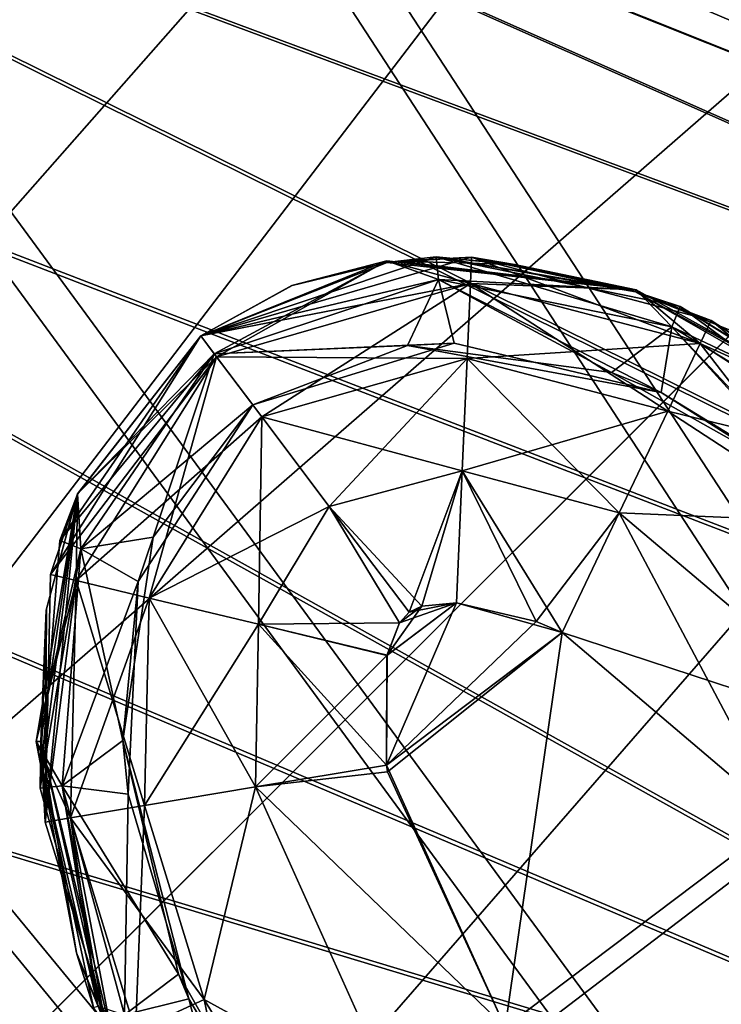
# Model space of a CAD drawing. Header units: metres. Extents: x -904 to 0, y -908 to 0.
# Tile 99 of 134: x -172 to -156, y -171 to -149. Entities that reach past the tile are written whole.
import ezdxf

# ---------------------------------------------------------------- set-up
doc = ezdxf.new("R2010")
doc.units = ezdxf.units.M

msp = doc.modelspace()

# ---------------------------------------------------------------- linework, layer by layer
at = {"layer": 'None012311'}
for points in [[(-264.332214, -57.531643, 123.974747), (-243.170029, -56.729248, 123.995758), (-63.008152, -302.295593, 117.565376)], [(-63.008152, -302.295593, 117.565376), (-243.170029, -56.729248, 123.995758), (-222.050903, -58.298695, 123.954659)], [(-297.830109, -60.486073, 123.897385), (-264.332214, -57.531643, 123.974747), (-63.008152, -302.295593, 117.565376)], [(-222.050903, -58.298695, 123.954659), (-201.240021, -62.22023, 123.851974), (-63.008152, -302.295593, 117.565376)], [(-65.261642, -300.990356, 120.600586), (-242.291733, -59.376686, 126.92746), (-262.718689, -60.035652, 126.910202)], [(-221.537735, -60.995937, 126.885056), (-242.291733, -59.376686, 126.92746), (-65.261642, -300.990356, 120.600586)], [(-262.718689, -60.035652, 126.910202), (-296.668427, -62.81105, 126.837532), (-65.261642, -300.990356, 120.600586)], [(-63.008152, -302.295593, 117.565376), (-331.364288, -63.040817, 123.830482), (-297.830109, -60.486073, 123.897385)], [(-201.261032, -64.869583, 126.783623), (-221.537735, -60.995937, 126.885056), (-65.261642, -300.990356, 120.600586)], [(-201.240021, -62.22023, 123.851974), (-180.998627, -68.444519, 123.68898), (-63.008152, -302.295593, 117.565376)], [(-65.261642, -300.990356, 120.600586), (-296.668427, -62.81105, 126.837532), (-330.762848, -65.236298, 126.774025)], [(-398.51358, -66.948952, 123.728142), (-331.364288, -63.040817, 123.830482), (-63.008152, -302.295593, 117.565376)], [(-65.261642, -300.990356, 120.600586), (-181.641327, -70.920166, 126.625183), (-201.261032, -64.869583, 126.783623)], [(-399.362701, -68.982285, 126.675926), (-65.261642, -300.990356, 120.600586), (-330.762848, -65.236298, 126.774025)], [(-465.701691, -69.252586, 123.667824), (-398.51358, -66.948952, 123.728142), (-69.298546, -367.238312, 115.864792)], [(-398.51358, -66.948952, 123.728142), (-66.409767, -334.739563, 116.715805), (-69.298546, -367.238312, 115.864792)], [(-66.409767, -334.739563, 116.715805), (-398.51358, -66.948952, 123.728142), (-63.008152, -302.295593, 117.565376)], [(-63.008152, -302.295593, 117.565376), (-180.998627, -68.444519, 123.68898), (-161.580826, -76.893288, 123.467743)], [(-71.333969, -367.13382, 118.868553), (-399.362701, -68.982285, 126.675926), (-465.757965, -71.129059, 126.619713)], [(-71.333969, -367.13382, 118.868553), (-68.556686, -334.277802, 119.72892), (-399.362701, -68.982285, 126.675926)], [(-68.556686, -334.277802, 119.72892), (-65.261642, -300.990356, 120.600586), (-399.362701, -68.982285, 126.675926)], [(-452.00235, -701.143799, 107.12117), (-465.701691, -69.252586, 123.667824), (-71.672775, -399.771973, 115.012871)], [(-465.701691, -69.252586, 123.667824), (-69.298546, -367.238312, 115.864792), (-71.672775, -399.771973, 115.012871)], [(-162.537094, -79.228813, 126.407616), (-181.641327, -70.920166, 126.625183), (-65.261642, -300.990356, 120.600586)], [(-73.59713, -399.498657, 118.021057), (-465.757965, -71.129059, 126.619713), (-452.00235, -703.006531, 110.073418)], [(-73.59713, -399.498657, 118.021057), (-71.333969, -367.13382, 118.868553), (-465.757965, -71.129059, 126.619713)], [(-161.580826, -76.893288, 123.467743), (-143.23024, -87.460297, 123.19104), (-63.008152, -302.295593, 117.565376)], [(-153.423279, -84.138039, 126.27906), (-162.537094, -79.228813, 126.407616), (-65.261642, -300.990356, 120.600586)]]:
    msp.add_3dface(points, dxfattribs=at)
at = {"layer": 'None012312'}
for points in [[(-224.989838, -198.103775, 2170), (-171.69136, -69.429825, 2077.158691), (-189.150803, -63.182556, 2077.158691)], [(-224.989838, -198.103775, 2170), (-216.400406, -202.694778, 2170), (-171.69136, -69.429825, 2077.158691)], [(-216.400406, -202.694778, 2170), (-154.928177, -77.35804, 2077.158691), (-171.69136, -69.429825, 2077.158691)], [(-225.351837, -198.977661, 2167.144043), (-172.692154, -71.845924, 2075.415527), (-156.160965, -79.664413, 2075.415527)], [(-154.928177, -77.35804, 2077.158691), (-216.400406, -202.694778, 2170), (-139.02272, -86.890968, 2077.158691)], [(-140.475632, -89.065399, 2075.415527), (-225.351837, -198.977661, 2167.144043), (-156.160965, -79.664413, 2075.415527)], [(-216.400406, -202.694778, 2170), (-208.871689, -208.873306, 2170), (-139.02272, -86.890968, 2077.158691)], [(-139.02272, -86.890968, 2077.158691), (-208.871689, -208.873306, 2170), (-124.128281, -97.937057, 2077.158691)], [(-216.925919, -203.481247, 2167.144043), (-225.351837, -198.977661, 2167.144043), (-140.475632, -89.065399, 2075.415527)], [(-125.787346, -99.958588, 2075.415527), (-216.925919, -203.481247, 2167.144043), (-140.475632, -89.065399, 2075.415527)], [(-208.871689, -208.873306, 2170), (-110.38842, -110.390038, 2077.158691), (-124.128281, -97.937057, 2077.158691)], [(-216.925919, -203.481247, 2167.144043), (-125.787346, -99.958588, 2075.415527), (-112.237633, -112.239235, 2075.415527)], [(-208.871689, -208.873306, 2170), (-202.693161, -216.402023, 2170), (-110.38842, -110.390038, 2077.158691)], [(-202.693161, -216.402023, 2170), (-97.93544, -124.129898, 2077.158691), (-110.38842, -110.390038, 2077.158691)], [(-209.540543, -209.542145, 2167.144043), (-216.925919, -203.481247, 2167.144043), (-112.237633, -112.239235, 2075.415527)], [(-209.540543, -209.542145, 2167.144043), (-112.237633, -112.239235, 2075.415527), (-99.956985, -125.788948, 2075.415527)], [(-97.93544, -124.129898, 2077.158691), (-202.693161, -216.402023, 2170), (-86.889359, -139.024338, 2077.158691)], [(-89.063797, -140.477234, 2075.415527), (-209.540543, -209.542145, 2167.144043), (-99.956985, -125.788948, 2075.415527)], [(-202.693161, -216.402023, 2170), (-198.102173, -224.99147, 2170), (-86.889359, -139.024338, 2077.158691)], [(-86.889359, -139.024338, 2077.158691), (-198.102173, -224.99147, 2170), (-77.356422, -154.929794, 2077.158691)], [(-203.479645, -216.927521, 2167.144043), (-209.540543, -209.542145, 2167.144043), (-89.063797, -140.477234, 2075.415527)], [(-79.662811, -156.162567, 2075.415527), (-203.479645, -216.927521, 2167.144043), (-89.063797, -140.477234, 2075.415527)], [(-198.102173, -224.99147, 2170), (-69.428215, -171.692978, 2077.158691), (-77.356422, -154.929794, 2077.158691)], [(-203.479645, -216.927521, 2167.144043), (-79.662811, -156.162567, 2075.415527), (-71.844322, -172.693756, 2075.415527)]]:
    msp.add_3dface(points, dxfattribs=at)
at = {"layer": 'None012315'}
for points in [[(-162.68129, -154.086838, 1936.627197), (-162.626328, -154.603897, 1933.798706), (-168.123291, -155.912109, 1936.627197)], [(-168.123291, -155.912109, 1936.627197), (-163.816315, -154.212112, 1958.627197), (-162.68129, -154.086838, 1936.627197)], [(-161.864639, -154.093933, 1336.627197), (-161.890823, -154.699844, 1333.565796), (-168.123291, -155.912109, 1336.627197)], [(-168.123291, -155.912109, 1336.627197), (-163.816315, -154.212112, 1358.627197), (-161.864639, -154.093933, 1336.627197)], [(-163.816315, -154.212112, 1958.627197), (-163.569199, -154.186798, 1958.627197), (-162.68129, -154.086838, 1936.627197)], [(-163.816315, -154.212112, 1358.627197), (-163.569199, -154.186798, 1358.627197), (-161.864639, -154.093933, 1336.627197)], [(-162.68129, -154.086838, 1936.627197), (-163.569199, -154.186798, 1958.627197), (-163.559021, -154.185898, 1958.627197)], [(-161.864639, -154.093933, 1336.627197), (-163.569199, -154.186798, 1358.627197), (-163.559021, -154.185898, 1358.627197)], [(-163.559021, -154.185898, 1958.627197), (-160.872482, -154.264542, 1958.627197), (-162.68129, -154.086838, 1936.627197)], [(-163.559021, -154.185898, 1358.627197), (-160.872482, -154.264542, 1358.627197), (-161.864639, -154.093933, 1336.627197)], [(-157.043091, -155.230957, 1936.627197), (-157.234665, -155.703217, 1933.798706), (-162.68129, -154.086838, 1936.627197)], [(-157.234665, -155.703217, 1933.798706), (-162.626328, -154.603897, 1933.798706), (-162.68129, -154.086838, 1936.627197)], [(-157.043091, -155.230957, 1936.627197), (-162.68129, -154.086838, 1936.627197), (-158.071854, -154.895218, 1958.627197)], [(-162.68129, -154.086838, 1936.627197), (-158.209091, -154.851959, 1958.627197), (-158.071854, -154.895218, 1958.627197)], [(-160.872482, -154.264542, 1958.627197), (-160.861816, -154.265945, 1958.627197), (-162.68129, -154.086838, 1936.627197)], [(-162.68129, -154.086838, 1936.627197), (-160.861816, -154.265945, 1958.627197), (-158.218933, -154.848907, 1958.627197)], [(-158.218933, -154.848907, 1958.627197), (-158.209091, -154.851959, 1958.627197), (-162.68129, -154.086838, 1936.627197)], [(-156.575333, -156.089493, 1333.565796), (-161.890823, -154.699844, 1333.565796), (-161.864639, -154.093933, 1336.627197)], [(-156.321747, -155.553619, 1336.627197), (-156.575333, -156.089493, 1333.565796), (-161.864639, -154.093933, 1336.627197)], [(-156.321747, -155.553619, 1336.627197), (-161.864639, -154.093933, 1336.627197), (-158.071854, -154.895218, 1358.627197)], [(-161.864639, -154.093933, 1336.627197), (-158.209091, -154.851959, 1358.627197), (-158.071854, -154.895218, 1358.627197)], [(-160.872482, -154.264542, 1358.627197), (-160.861816, -154.265945, 1358.627197), (-161.864639, -154.093933, 1336.627197)], [(-161.864639, -154.093933, 1336.627197), (-160.861816, -154.265945, 1358.627197), (-158.218933, -154.848907, 1358.627197)], [(-158.218933, -154.848907, 1358.627197), (-158.209091, -154.851959, 1358.627197), (-161.864639, -154.093933, 1336.627197)], [(-166.019394, -154.747314, 1958.627197), (-168.123291, -155.912109, 1958.627197), (-163.823151, -154.17897, 1980.627197)], [(-168.123291, -155.912109, 1958.627197), (-168.123291, -155.912109, 1980.627197), (-163.823151, -154.17897, 1980.627197)], [(-166.019394, -154.747314, 1358.627197), (-168.123291, -155.912109, 1358.627197), (-163.823151, -154.17897, 1380.627197)], [(-168.123291, -155.912109, 1358.627197), (-168.123291, -155.912109, 1380.627197), (-163.823151, -154.17897, 1380.627197)], [(-163.823151, -154.17897, 1980.627197), (-168.123291, -155.912109, 1980.627197), (-167.75679, -156.398453, 1983.688721)], [(-163.823151, -154.17897, 1380.627197), (-168.123291, -155.912109, 1380.627197), (-167.812302, -156.324783, 1383.455688)], [(-166.010452, -154.743896, 1958.627197), (-163.816315, -154.212112, 1958.627197), (-168.123291, -155.912109, 1936.627197)], [(-166.010452, -154.743896, 1358.627197), (-163.816315, -154.212112, 1358.627197), (-168.123291, -155.912109, 1336.627197)], [(-163.823151, -154.17897, 1380.627197), (-167.812302, -156.324783, 1383.455688), (-162.626328, -154.603897, 1383.455688)], [(-161.890823, -154.699844, 1983.688721), (-163.823151, -154.17897, 1980.627197), (-167.75679, -156.398453, 1983.688721)], [(-163.823151, -154.17897, 1980.627197), (-166.010452, -154.743896, 1958.627197), (-166.019394, -154.747314, 1958.627197)], [(-163.823151, -154.17897, 1380.627197), (-166.010452, -154.743896, 1358.627197), (-166.019394, -154.747314, 1358.627197)], [(-163.816315, -154.212112, 1958.627197), (-166.010452, -154.743896, 1958.627197), (-163.823151, -154.17897, 1980.627197)], [(-163.816315, -154.212112, 1358.627197), (-166.010452, -154.743896, 1358.627197), (-163.823151, -154.17897, 1380.627197)], [(-158.058243, -154.843445, 1980.627197), (-163.816315, -154.212112, 1958.627197), (-163.823151, -154.17897, 1980.627197)], [(-158.058243, -154.843445, 1380.627197), (-163.816315, -154.212112, 1358.627197), (-163.823151, -154.17897, 1380.627197)], [(-158.058243, -154.843445, 1980.627197), (-163.823151, -154.17897, 1980.627197), (-161.890823, -154.699844, 1983.688721)], [(-158.058243, -154.843445, 1380.627197), (-163.823151, -154.17897, 1380.627197), (-162.626328, -154.603897, 1383.455688)], [(-163.569199, -154.186798, 1958.627197), (-163.816315, -154.212112, 1958.627197), (-158.058243, -154.843445, 1980.627197)], [(-163.569199, -154.186798, 1358.627197), (-163.816315, -154.212112, 1358.627197), (-158.058243, -154.843445, 1380.627197)], [(-163.559021, -154.185898, 1958.627197), (-163.569199, -154.186798, 1958.627197), (-158.058243, -154.843445, 1980.627197)], [(-163.559021, -154.185898, 1358.627197), (-163.569199, -154.186798, 1358.627197), (-158.058243, -154.843445, 1380.627197)], [(-158.058243, -154.843445, 1980.627197), (-160.872482, -154.264542, 1958.627197), (-163.559021, -154.185898, 1958.627197)], [(-158.058243, -154.843445, 1380.627197), (-160.872482, -154.264542, 1358.627197), (-163.559021, -154.185898, 1358.627197)], [(-160.861816, -154.265945, 1958.627197), (-160.872482, -154.264542, 1958.627197), (-158.058243, -154.843445, 1980.627197)], [(-160.861816, -154.265945, 1358.627197), (-160.872482, -154.264542, 1358.627197), (-158.058243, -154.843445, 1380.627197)], [(-158.218933, -154.848907, 1958.627197), (-160.861816, -154.265945, 1958.627197), (-158.058243, -154.843445, 1980.627197)], [(-158.218933, -154.848907, 1358.627197), (-160.861816, -154.265945, 1358.627197), (-158.058243, -154.843445, 1380.627197)], [(-162.626328, -154.603897, 1933.798706), (-167.812302, -156.324783, 1933.798706), (-168.123291, -155.912109, 1936.627197)], [(-162.626328, -154.603897, 1933.798706), (-162.266418, -156.083252, 1931.335693), (-167.812302, -156.324783, 1933.798706)], [(-162.626328, -154.603897, 1383.455688), (-167.812302, -156.324783, 1383.455688), (-163.34523, -156.135101, 1385.918701)], [(-162.626328, -154.603897, 1383.455688), (-163.34523, -156.135101, 1385.918701), (-158.630539, -156.761826, 1385.918701)], [(-157.234665, -155.703217, 1933.798706), (-157.476624, -157.222977, 1931.335693), (-162.626328, -154.603897, 1933.798706)], [(-157.476624, -157.222977, 1931.335693), (-162.266418, -156.083252, 1931.335693), (-162.626328, -154.603897, 1933.798706)], [(-158.058243, -154.843445, 1380.627197), (-162.626328, -154.603897, 1383.455688), (-157.234665, -155.703217, 1383.455811)], [(-157.234665, -155.703217, 1383.455811), (-162.626328, -154.603897, 1383.455688), (-158.630539, -156.761826, 1385.918701)], [(-161.890823, -154.699844, 1333.565796), (-167.75679, -156.398453, 1333.565796), (-168.123291, -155.912109, 1336.627197)], [(-166.019394, -154.747314, 1958.627197), (-166.010452, -154.743896, 1958.627197), (-168.123291, -155.912109, 1936.627197)], [(-166.019394, -154.747314, 1358.627197), (-166.010452, -154.743896, 1358.627197), (-168.123291, -155.912109, 1336.627197)], [(-168.123291, -155.912109, 1936.627197), (-168.123291, -155.912109, 1958.627197), (-166.019394, -154.747314, 1958.627197)], [(-168.123291, -155.912109, 1336.627197), (-168.123291, -155.912109, 1358.627197), (-166.019394, -154.747314, 1358.627197)], [(-161.890823, -154.699844, 1333.565796), (-161.965866, -156.434967, 1330.970337), (-167.75679, -156.398453, 1333.565796)], [(-167.75679, -156.398453, 1983.688721), (-166.713135, -157.783417, 1986.284058), (-161.890823, -154.699844, 1983.688721)], [(-166.713135, -157.783417, 1986.284058), (-161.965866, -156.434967, 1986.284058), (-161.890823, -154.699844, 1983.688721)], [(-157.325424, -157.656113, 1330.970337), (-161.965866, -156.434967, 1330.970337), (-161.890823, -154.699844, 1333.565796)], [(-161.890823, -154.699844, 1983.688721), (-161.965866, -156.434967, 1986.284058), (-156.575333, -156.089493, 1983.688721)], [(-156.575333, -156.089493, 1333.565796), (-157.325424, -157.656113, 1330.970337), (-161.890823, -154.699844, 1333.565796)], [(-156.575333, -156.089493, 1983.688721), (-158.058243, -154.843445, 1980.627197), (-161.890823, -154.699844, 1983.688721)], [(-158.058243, -154.843445, 1980.627197), (-158.209091, -154.851959, 1958.627197), (-158.218933, -154.848907, 1958.627197)], [(-158.058243, -154.843445, 1380.627197), (-158.209091, -154.851959, 1358.627197), (-158.218933, -154.848907, 1358.627197)], [(-158.071854, -154.895218, 1958.627197), (-158.209091, -154.851959, 1958.627197), (-158.058243, -154.843445, 1980.627197)], [(-158.071854, -154.895218, 1358.627197), (-158.209091, -154.851959, 1358.627197), (-158.058243, -154.843445, 1380.627197)], [(-152.569992, -157.898438, 1963.055176), (-158.071854, -154.895218, 1958.627197), (-158.058243, -154.843445, 1980.627197)], [(-152.569992, -157.898438, 1363.055176), (-158.071854, -154.895218, 1358.627197), (-158.058243, -154.843445, 1380.627197)], [(-152.569992, -157.898438, 1963.055176), (-158.058243, -154.843445, 1980.627197), (-152.570053, -157.898361, 1980.627197)], [(-152.569992, -157.898438, 1363.055176), (-158.058243, -154.843445, 1380.627197), (-152.570053, -157.898361, 1380.627197)], [(-152.570053, -157.898361, 1980.627197), (-158.058243, -154.843445, 1980.627197), (-156.575333, -156.089493, 1983.688721)], [(-152.570053, -157.898361, 1380.627197), (-158.058243, -154.843445, 1380.627197), (-157.234665, -155.703217, 1383.455811)], [(-152.569992, -157.898438, 1963.055176), (-155.870773, -155.787064, 1958.627197), (-158.071854, -154.895218, 1958.627197)], [(-152.569992, -157.898438, 1363.055176), (-155.870773, -155.787064, 1358.627197), (-158.071854, -154.895218, 1358.627197)], [(-157.043091, -155.230957, 1936.627197), (-158.071854, -154.895218, 1958.627197), (-151.971924, -158.385361, 1953.325195)], [(-151.971924, -158.385361, 1953.325195), (-158.071854, -154.895218, 1958.627197), (-155.870773, -155.787064, 1958.627197)], [(-156.321747, -155.553619, 1336.627197), (-158.071854, -154.895218, 1358.627197), (-151.971924, -158.385361, 1353.325195)], [(-151.971924, -158.385361, 1353.325195), (-158.071854, -154.895218, 1358.627197), (-155.870773, -155.787064, 1358.627197)], [(-152.54483, -158.54808, 1933.798706), (-157.234665, -155.703217, 1933.798706), (-157.043091, -155.230957, 1936.627197)], [(-152.230652, -158.170471, 1936.627197), (-152.54483, -158.54808, 1933.798706), (-157.043091, -155.230957, 1936.627197)], [(-152.230652, -158.170471, 1936.627197), (-157.043091, -155.230957, 1936.627197), (-151.971924, -158.385361, 1953.325195)], [(-157.234665, -155.703217, 1383.455811), (-158.630539, -156.761826, 1385.918701), (-153.789536, -159.483643, 1385.918701)], [(-153.306458, -159.876114, 1931.335693), (-157.476624, -157.222977, 1931.335693), (-157.234665, -155.703217, 1933.798706)], [(-152.54483, -158.54808, 1933.798706), (-153.306458, -159.876114, 1931.335693), (-157.234665, -155.703217, 1933.798706)], [(-152.570053, -157.898361, 1380.627197), (-157.234665, -155.703217, 1383.455811), (-152.54483, -158.54808, 1383.455811)], [(-152.54483, -158.54808, 1383.455811), (-157.234665, -155.703217, 1383.455811), (-153.789536, -159.483643, 1385.918701)], [(-152.250381, -158.896774, 1333.565796), (-156.575333, -156.089493, 1333.565796), (-156.321747, -155.553619, 1336.627197)], [(-151.874664, -158.46785, 1336.627197), (-152.250381, -158.896774, 1333.565796), (-156.321747, -155.553619, 1336.627197)], [(-151.874664, -158.46785, 1336.627197), (-156.321747, -155.553619, 1336.627197), (-151.971924, -158.385361, 1353.325195)], [(-171.596069, -161.4272, 1336.627197), (-168.123291, -155.912109, 1336.627197), (-167.75679, -156.398453, 1333.565796)], [(-170.96875, -159.574432, 1358.627197), (-168.123291, -155.912109, 1358.627197), (-171.596069, -161.4272, 1336.627197)], [(-171.596069, -161.4272, 1336.627197), (-168.123291, -155.912109, 1358.627197), (-168.123291, -155.912109, 1336.627197)], [(-171.377808, -160.640213, 1936.627197), (-168.123291, -155.912109, 1936.627197), (-167.812302, -156.324783, 1933.798706)], [(-170.96875, -159.574432, 1958.627197), (-168.123291, -155.912109, 1958.627197), (-171.377808, -160.640213, 1936.627197)], [(-171.377808, -160.640213, 1936.627197), (-168.123291, -155.912109, 1958.627197), (-168.123291, -155.912109, 1936.627197)], [(-168.123291, -155.912109, 1980.627197), (-170.974518, -159.567993, 1980.627197), (-167.75679, -156.398453, 1983.688721)], [(-170.974518, -159.567993, 1980.627197), (-168.123291, -155.912109, 1980.627197), (-170.96875, -159.574432, 1958.627197)], [(-170.974518, -159.567993, 1380.627197), (-168.123291, -155.912109, 1380.627197), (-170.96875, -159.574432, 1358.627197)], [(-170.974518, -159.567993, 1380.627197), (-167.812302, -156.324783, 1383.455688), (-168.123291, -155.912109, 1380.627197)], [(-170.96875, -159.574432, 1958.627197), (-168.123291, -155.912109, 1980.627197), (-168.123291, -155.912109, 1958.627197)], [(-170.96875, -159.574432, 1358.627197), (-168.123291, -155.912109, 1380.627197), (-168.123291, -155.912109, 1358.627197)], [(-162.266418, -156.083252, 1931.335693), (-166.919647, -157.509369, 1931.335693), (-167.812302, -156.324783, 1933.798706)], [(-167.812302, -156.324783, 1383.455688), (-166.919647, -157.509369, 1385.918701), (-163.34523, -156.135101, 1385.918701)], [(-166.919647, -157.509369, 1931.335693), (-162.266418, -156.083252, 1931.335693), (-163.34523, -156.135101, 1385.918701)], [(-166.919647, -157.509369, 1385.918701), (-166.919647, -157.509369, 1931.335693), (-163.34523, -156.135101, 1385.918701)], [(-163.34523, -156.135101, 1385.918701), (-162.266418, -156.083252, 1931.335693), (-157.476624, -157.222977, 1931.335693)], [(-157.476624, -157.222977, 1931.335693), (-158.630539, -156.761826, 1385.918701), (-163.34523, -156.135101, 1385.918701)], [(-161.965866, -156.434967, 1986.284058), (-157.325424, -157.656113, 1986.284058), (-156.575333, -156.089493, 1983.688721)], [(-153.390533, -160.21666, 1330.970337), (-157.325424, -157.656113, 1330.970337), (-156.575333, -156.089493, 1333.565796)], [(-156.575333, -156.089493, 1983.688721), (-157.325424, -157.656113, 1986.284058), (-152.250381, -158.896774, 1983.688721)], [(-152.250381, -158.896774, 1333.565796), (-153.390533, -160.21666, 1330.970337), (-156.575333, -156.089493, 1333.565796)], [(-152.250381, -158.896774, 1983.688721), (-152.570053, -157.898361, 1980.627197), (-156.575333, -156.089493, 1983.688721)], [(-171.006424, -161.569031, 1333.565796), (-171.596069, -161.4272, 1336.627197), (-167.75679, -156.398453, 1333.565796)], [(-170.89592, -160.835571, 1933.798706), (-171.377808, -160.640213, 1936.627197), (-167.812302, -156.324783, 1933.798706)], [(-171.006424, -161.569031, 1983.688721), (-169.31781, -161.975128, 1986.284058), (-167.75679, -156.398453, 1983.688721)], [(-170.974518, -159.567993, 1980.627197), (-171.006424, -161.569031, 1983.688721), (-167.75679, -156.398453, 1983.688721)], [(-167.75679, -156.398453, 1333.565796), (-166.713135, -157.783417, 1330.970337), (-171.006424, -161.569031, 1333.565796)], [(-170.89592, -160.835571, 1383.455688), (-167.812302, -156.324783, 1383.455688), (-170.974518, -159.567993, 1380.627197)], [(-167.812302, -156.324783, 1933.798706), (-166.919647, -157.509369, 1931.335693), (-170.89592, -160.835571, 1933.798706)], [(-170.89592, -160.835571, 1383.455688), (-169.225891, -160.566605, 1385.918701), (-167.812302, -156.324783, 1383.455688)], [(-169.31781, -161.975128, 1986.284058), (-166.713135, -157.783417, 1986.284058), (-167.75679, -156.398453, 1983.688721)], [(-169.225891, -160.566605, 1385.918701), (-166.919647, -157.509369, 1385.918701), (-167.812302, -156.324783, 1383.455688)], [(-161.965866, -156.434967, 1330.970337), (-166.713135, -157.783417, 1330.970337), (-167.75679, -156.398453, 1333.565796)], [(-166.713135, -157.783417, 1330.970337), (-161.965866, -156.434967, 1330.970337), (-162.078217, -159.031769, 1329.236206)], [(-166.713135, -157.783417, 1986.284058), (-165.151169, -159.856171, 1988.018311), (-161.965866, -156.434967, 1986.284058)], [(-165.151169, -159.856171, 1988.018311), (-162.078217, -159.031769, 1988.018311), (-161.965866, -156.434967, 1986.284058)], [(-162.078217, -159.031769, 1329.236206), (-161.965866, -156.434967, 1330.970337), (-158.447998, -160.000702, 1329.236206)], [(-161.965866, -156.434967, 1986.284058), (-162.078217, -159.031769, 1988.018311), (-157.325424, -157.656113, 1986.284058)], [(-161.965866, -156.434967, 1330.970337), (-157.325424, -157.656113, 1330.970337), (-158.447998, -160.000702, 1329.236206)], [(-153.789536, -159.483643, 1385.918701), (-158.630539, -156.761826, 1385.918701), (-157.476624, -157.222977, 1931.335693)], [(-153.306458, -159.876114, 1931.335693), (-153.789536, -159.483643, 1385.918701), (-157.476624, -157.222977, 1931.335693)], [(-166.919647, -157.509369, 1931.335693), (-169.573074, -161.589294, 1931.335693), (-170.89592, -160.835571, 1933.798706)], [(-169.573074, -161.589294, 1931.335693), (-166.919647, -157.509369, 1931.335693), (-169.225891, -160.566605, 1385.918701)], [(-169.225891, -160.566605, 1385.918701), (-166.919647, -157.509369, 1931.335693), (-166.919647, -157.509369, 1385.918701)], [(-166.713135, -157.783417, 1330.970337), (-169.31781, -161.975128, 1330.970337), (-171.006424, -161.569031, 1333.565796)], [(-166.713135, -157.783417, 1986.284058), (-169.31781, -161.975128, 1986.284058), (-166.790634, -162.58287, 1988.018311)], [(-166.713135, -157.783417, 1330.970337), (-165.151169, -159.856171, 1329.236206), (-169.31781, -161.975128, 1330.970337)], [(-165.151169, -159.856171, 1988.018311), (-166.713135, -157.783417, 1986.284058), (-166.790634, -162.58287, 1988.018311)], [(-165.151169, -159.856171, 1329.236206), (-166.713135, -157.783417, 1330.970337), (-162.078217, -159.031769, 1329.236206)], [(-162.078217, -159.031769, 1988.018311), (-158.447998, -160.000702, 1988.018311), (-157.325424, -157.656113, 1986.284058)], [(-158.447998, -160.000702, 1329.236206), (-157.325424, -157.656113, 1330.970337), (-153.390533, -160.21666, 1330.970337)], [(-157.325424, -157.656113, 1986.284058), (-158.447998, -160.000702, 1988.018311), (-153.390533, -160.21666, 1986.284058)], [(-157.325424, -157.656113, 1986.284058), (-153.390533, -160.21666, 1986.284058), (-152.250381, -158.896774, 1983.688721)], [(-165.151169, -159.856171, 1329.236206), (-162.078217, -159.031769, 1329.236206), (-163.011597, -162.161041, 1328.627197)], [(-165.151169, -159.856171, 1988.018311), (-163.308716, -162.301163, 1988.627197), (-162.078217, -159.031769, 1988.018311)], [(-163.308716, -162.301163, 1988.627197), (-162.20752, -162.086639, 1988.627197), (-162.078217, -159.031769, 1988.018311)], [(-162.078217, -159.031769, 1329.236206), (-162.210693, -162.086502, 1328.627197), (-163.011597, -162.161041, 1328.627197)], [(-159.765427, -162.774551, 1328.627197), (-162.210693, -162.086502, 1328.627197), (-162.078217, -159.031769, 1329.236206)], [(-162.078217, -159.031769, 1988.018311), (-162.20752, -162.086639, 1988.627197), (-160.367859, -162.515274, 1988.627197)], [(-158.447998, -160.000702, 1329.236206), (-159.765427, -162.774551, 1328.627197), (-162.078217, -159.031769, 1329.236206)], [(-162.078217, -159.031769, 1988.018311), (-160.367859, -162.515274, 1988.627197), (-158.447998, -160.000702, 1988.018311)], [(-170.974518, -159.567993, 1980.627197), (-171.924728, -165.29274, 1980.627197), (-171.006424, -161.569031, 1983.688721)], [(-170.974518, -159.567993, 1980.627197), (-171.822159, -165.289108, 1958.627197), (-171.924728, -165.29274, 1980.627197)], [(-170.974518, -159.567993, 1380.627197), (-171.822159, -165.289108, 1358.627197), (-171.924728, -165.29274, 1380.627197)], [(-171.924728, -165.29274, 1380.627197), (-170.89592, -160.835571, 1383.455688), (-170.974518, -159.567993, 1380.627197)], [(-171.832031, -166.375366, 1936.627197), (-171.691971, -162.228012, 1958.627197), (-170.96875, -159.574432, 1958.627197)], [(-171.832031, -166.375366, 1936.627197), (-170.96875, -159.574432, 1958.627197), (-171.377808, -160.640213, 1936.627197)], [(-171.696396, -162.258301, 1958.627197), (-171.822159, -165.289108, 1958.627197), (-170.974518, -159.567993, 1980.627197)], [(-171.696396, -162.258301, 1358.627197), (-171.822159, -165.289108, 1358.627197), (-170.974518, -159.567993, 1380.627197)], [(-171.720688, -167.1577, 1336.627197), (-171.691971, -162.228012, 1358.627197), (-170.96875, -159.574432, 1358.627197)], [(-171.720688, -167.1577, 1336.627197), (-170.96875, -159.574432, 1358.627197), (-171.596069, -161.4272, 1336.627197)], [(-171.691971, -162.228012, 1958.627197), (-171.696396, -162.258301, 1958.627197), (-170.974518, -159.567993, 1980.627197)], [(-171.691971, -162.228012, 1358.627197), (-171.696396, -162.258301, 1358.627197), (-170.974518, -159.567993, 1380.627197)], [(-171.691971, -162.228012, 1958.627197), (-170.974518, -159.567993, 1980.627197), (-170.96875, -159.574432, 1958.627197)], [(-171.691971, -162.228012, 1358.627197), (-170.974518, -159.567993, 1380.627197), (-170.96875, -159.574432, 1358.627197)], [(-165.151169, -159.856171, 1329.236206), (-166.790634, -162.58287, 1329.236206), (-169.31781, -161.975128, 1330.970337)], [(-165.151169, -159.856171, 1988.018311), (-166.790634, -162.58287, 1988.018311), (-163.525314, -162.548157, 1988.627197)], [(-163.525314, -162.548157, 1328.627197), (-166.790634, -162.58287, 1329.236206), (-165.151169, -159.856171, 1329.236206)], [(-163.308716, -162.301163, 1988.627197), (-165.151169, -159.856171, 1988.018311), (-163.525314, -162.548157, 1988.627197)], [(-163.308716, -162.301163, 1328.627197), (-165.151169, -159.856171, 1329.236206), (-163.011597, -162.161041, 1328.627197)], [(-163.308716, -162.301163, 1328.627197), (-163.525314, -162.548157, 1328.627197), (-165.151169, -159.856171, 1329.236206)], [(-160.367859, -162.515274, 1988.627197), (-159.765427, -162.774551, 1988.627197), (-158.447998, -160.000702, 1988.018311)], [(-154.697815, -167.081573, 1328.627197), (-159.765427, -162.774551, 1328.627197), (-158.447998, -160.000702, 1329.236206)], [(-158.447998, -160.000702, 1988.018311), (-159.765427, -162.774551, 1988.627197), (-152.252823, -165.23912, 1988.018311)], [(-152.252823, -165.23912, 1329.236206), (-154.697815, -167.081573, 1328.627197), (-158.447998, -160.000702, 1329.236206)], [(-152.252823, -165.23912, 1329.236206), (-158.447998, -160.000702, 1329.236206), (-153.390533, -160.21666, 1330.970337)], [(-158.447998, -160.000702, 1988.018311), (-152.252823, -165.23912, 1988.018311), (-153.390533, -160.21666, 1986.284058)], [(-171.832031, -166.375366, 1936.627197), (-171.377808, -160.640213, 1936.627197), (-170.89592, -160.835571, 1933.798706)], [(-169.922913, -165.271317, 1385.918701), (-169.225891, -160.566605, 1385.918701), (-170.89592, -160.835571, 1383.455688)], [(-169.922913, -165.271317, 1385.918701), (-169.573074, -161.589294, 1931.335693), (-169.225891, -160.566605, 1385.918701)], [(-171.325256, -166.321381, 1383.455811), (-170.89592, -160.835571, 1383.455688), (-171.924728, -165.29274, 1380.627197)], [(-171.325256, -166.321381, 1933.798706), (-171.832031, -166.375366, 1936.627197), (-170.89592, -160.835571, 1933.798706)], [(-170.89592, -160.835571, 1933.798706), (-169.573074, -161.589294, 1931.335693), (-171.325256, -166.321381, 1933.798706)], [(-171.325256, -166.321381, 1383.455811), (-169.922913, -165.271317, 1385.918701), (-170.89592, -160.835571, 1383.455688)], [(-171.720688, -167.1577, 1336.627197), (-171.596069, -161.4272, 1336.627197), (-171.006424, -161.569031, 1333.565796)], [(-171.924728, -165.29274, 1980.627197), (-171.135681, -167.061646, 1983.688721), (-171.006424, -161.569031, 1983.688721)], [(-171.135681, -167.061646, 1333.565796), (-171.720688, -167.1577, 1336.627197), (-171.006424, -161.569031, 1333.565796)], [(-169.573074, -161.589294, 1931.335693), (-169.797577, -166.507767, 1931.335693), (-171.325256, -166.321381, 1933.798706)], [(-171.135681, -167.061646, 1983.688721), (-169.423004, -166.772415, 1986.284058), (-171.006424, -161.569031, 1983.688721)], [(-171.006424, -161.569031, 1333.565796), (-169.31781, -161.975128, 1330.970337), (-171.135681, -167.061646, 1333.565796)], [(-169.423004, -166.772415, 1986.284058), (-169.31781, -161.975128, 1986.284058), (-171.006424, -161.569031, 1983.688721)], [(-169.797577, -166.507767, 1931.335693), (-169.573074, -161.589294, 1931.335693), (-169.922913, -165.271317, 1385.918701)], [(-169.31781, -161.975128, 1330.970337), (-169.423004, -166.772415, 1330.970337), (-171.135681, -167.061646, 1333.565796)], [(-169.31781, -161.975128, 1986.284058), (-169.423004, -166.772415, 1986.284058), (-166.859802, -166.339539, 1988.018311)], [(-169.31781, -161.975128, 1330.970337), (-166.790634, -162.58287, 1329.236206), (-169.423004, -166.772415, 1330.970337)], [(-166.790634, -162.58287, 1988.018311), (-169.31781, -161.975128, 1986.284058), (-166.859802, -166.339539, 1988.018311)], [(-159.765427, -162.774551, 1328.627197), (-163.830292, -165.837677, 1328.627197), (-162.210693, -162.086502, 1328.627197)], [(-163.830292, -165.837677, 1328.627197), (-163.818451, -163.300583, 1328.627197), (-162.210693, -162.086502, 1328.627197)], [(-160.367859, -162.515274, 1988.627197), (-162.20752, -162.086639, 1988.627197), (-163.830292, -165.837677, 1988.627197)], [(-163.830292, -165.837677, 1988.627197), (-162.20752, -162.086639, 1988.627197), (-163.817719, -163.297485, 1988.627197)], [(-162.210693, -162.086502, 1328.627197), (-163.818451, -163.300583, 1328.627197), (-163.011597, -162.161041, 1328.627197)], [(-162.20752, -162.086639, 1988.627197), (-163.525314, -162.548157, 1988.627197), (-163.817719, -163.297485, 1988.627197)], [(-162.20752, -162.086639, 1988.627197), (-163.308716, -162.301163, 1988.627197), (-163.525314, -162.548157, 1988.627197)], [(-171.696396, -162.258301, 1958.627197), (-171.691971, -162.228012, 1958.627197), (-171.832031, -166.375366, 1936.627197)], [(-171.822159, -165.289108, 1958.627197), (-171.696396, -162.258301, 1958.627197), (-171.832031, -166.375366, 1936.627197)], [(-171.822159, -165.289108, 1358.627197), (-171.696396, -162.258301, 1358.627197), (-171.720688, -167.1577, 1336.627197)], [(-171.696396, -162.258301, 1358.627197), (-171.691971, -162.228012, 1358.627197), (-171.720688, -167.1577, 1336.627197)], [(-163.818451, -163.300583, 1328.627197), (-163.525314, -162.548157, 1328.627197), (-163.011597, -162.161041, 1328.627197)], [(-163.011597, -162.161041, 1328.627197), (-163.525314, -162.548157, 1328.627197), (-163.308716, -162.301163, 1328.627197)], [(-166.790634, -162.58287, 1329.236206), (-166.859802, -166.339539, 1329.236206), (-169.423004, -166.772415, 1330.970337)], [(-166.859802, -166.339539, 1988.018311), (-163.830292, -165.837677, 1988.627197), (-166.790634, -162.58287, 1988.018311)], [(-163.818451, -163.300583, 1328.627197), (-166.859802, -166.339539, 1329.236206), (-166.790634, -162.58287, 1329.236206)], [(-166.790634, -162.58287, 1988.018311), (-163.817719, -163.297485, 1988.627197), (-163.525314, -162.548157, 1988.627197)], [(-163.525314, -162.548157, 1328.627197), (-163.818451, -163.300583, 1328.627197), (-166.790634, -162.58287, 1329.236206)], [(-163.830292, -165.837677, 1988.627197), (-163.817719, -163.297485, 1988.627197), (-166.790634, -162.58287, 1988.018311)], [(-159.765427, -162.774551, 1988.627197), (-160.367859, -162.515274, 1988.627197), (-163.830292, -165.837677, 1988.627197)], [(-159.765427, -162.774551, 1328.627197), (-163.803085, -165.995544, 1328.627197), (-163.830292, -165.837677, 1328.627197)], [(-159.765427, -162.774551, 1988.627197), (-163.830292, -165.837677, 1988.627197), (-161.086868, -171.896133, 1988.627197)], [(-161.086868, -171.896133, 1328.627197), (-163.803085, -165.995544, 1328.627197), (-159.765427, -162.774551, 1328.627197)], [(-154.697815, -167.081573, 1328.627197), (-161.086868, -171.896133, 1328.627197), (-159.765427, -162.774551, 1328.627197)], [(-154.697815, -167.081573, 1988.627197), (-159.765427, -162.774551, 1988.627197), (-161.086868, -171.896133, 1988.627197)], [(-159.765427, -162.774551, 1988.627197), (-154.697815, -167.081573, 1988.627197), (-152.252823, -165.23912, 1988.018311)], [(-163.818451, -163.300583, 1328.627197), (-163.830292, -165.837677, 1328.627197), (-166.859802, -166.339539, 1329.236206)], [(-171.822159, -165.289108, 1958.627197), (-170.996613, -170.182022, 1958.627197), (-171.924728, -165.29274, 1980.627197)], [(-171.822159, -165.289108, 1358.627197), (-170.996613, -170.182022, 1358.627197), (-171.924728, -165.29274, 1380.627197)], [(-171.924728, -165.29274, 1980.627197), (-170.500824, -171.410355, 1980.627197), (-171.135681, -167.061646, 1983.688721)], [(-170.500824, -171.410355, 1980.627197), (-171.924728, -165.29274, 1980.627197), (-170.600266, -171.446854, 1958.627197)], [(-171.924728, -165.29274, 1980.627197), (-170.988281, -170.211517, 1958.627197), (-170.600266, -171.446854, 1958.627197)], [(-171.924728, -165.29274, 1980.627197), (-170.996613, -170.182022, 1958.627197), (-170.988281, -170.211517, 1958.627197)], [(-170.500824, -171.410355, 1380.627197), (-171.924728, -165.29274, 1380.627197), (-170.600266, -171.446854, 1358.627197)], [(-171.924728, -165.29274, 1380.627197), (-170.988281, -170.211517, 1358.627197), (-170.600266, -171.446854, 1358.627197)], [(-171.924728, -165.29274, 1380.627197), (-170.996613, -170.182022, 1358.627197), (-170.988281, -170.211517, 1358.627197)], [(-170.500824, -171.410355, 1380.627197), (-171.325256, -166.321381, 1383.455811), (-171.924728, -165.29274, 1380.627197)], [(-171.822159, -165.289108, 1958.627197), (-171.832031, -166.375366, 1936.627197), (-170.332794, -171.811615, 1936.627197)], [(-170.996613, -170.182022, 1958.627197), (-171.822159, -165.289108, 1958.627197), (-170.332794, -171.811615, 1936.627197)], [(-170.996613, -170.182022, 1358.627197), (-171.822159, -165.289108, 1358.627197), (-170.145065, -172.235764, 1336.627197)], [(-171.822159, -165.289108, 1358.627197), (-171.720688, -167.1577, 1336.627197), (-170.145065, -172.235764, 1336.627197)], [(-168.640778, -170.675064, 1385.918701), (-169.922913, -165.271317, 1385.918701), (-171.325256, -166.321381, 1383.455811)], [(-168.396561, -171.247604, 1931.335693), (-169.922913, -165.271317, 1385.918701), (-168.640778, -170.675064, 1385.918701)], [(-168.396561, -171.247604, 1931.335693), (-169.797577, -166.507767, 1931.335693), (-169.922913, -165.271317, 1385.918701)], [(-161.086868, -171.896133, 1988.627197), (-163.830292, -165.837677, 1988.627197), (-166.859802, -166.339539, 1988.018311)], [(-163.830292, -165.837677, 1328.627197), (-163.803085, -165.995544, 1328.627197), (-166.859802, -166.339539, 1329.236206)], [(-166.859802, -166.339539, 1329.236206), (-163.803085, -165.995544, 1328.627197), (-161.086868, -171.896133, 1328.627197)], [(-170.332794, -171.811615, 1936.627197), (-171.832031, -166.375366, 1936.627197), (-171.325256, -166.321381, 1933.798706)], [(-169.883224, -171.613663, 1933.798706), (-170.332794, -171.811615, 1936.627197), (-171.325256, -166.321381, 1933.798706)], [(-171.325256, -166.321381, 1933.798706), (-169.797577, -166.507767, 1931.335693), (-169.883224, -171.613663, 1933.798706)], [(-169.883224, -171.613663, 1383.455811), (-171.325256, -166.321381, 1383.455811), (-170.500824, -171.410355, 1380.627197)], [(-169.883224, -171.613663, 1383.455811), (-168.640778, -170.675064, 1385.918701), (-171.325256, -166.321381, 1383.455811)], [(-166.859802, -166.339539, 1988.018311), (-169.423004, -166.772415, 1986.284058), (-168.046173, -171.260635, 1986.284058)], [(-169.423004, -166.772415, 1330.970337), (-166.859802, -166.339539, 1329.236206), (-168.046173, -171.260635, 1330.970337)], [(-163.531845, -173.738586, 1988.018311), (-166.859802, -166.339539, 1988.018311), (-168.046173, -171.260635, 1986.284058)], [(-166.859802, -166.339539, 1329.236206), (-163.531845, -173.738586, 1329.236206), (-168.046173, -171.260635, 1330.970337)], [(-163.531845, -173.738586, 1988.018311), (-161.086868, -171.896133, 1988.627197), (-166.859802, -166.339539, 1988.018311)], [(-161.086868, -171.896133, 1328.627197), (-163.531845, -173.738586, 1329.236206), (-166.859802, -166.339539, 1329.236206)], [(-169.797577, -166.507767, 1931.335693), (-168.396561, -171.247604, 1931.335693), (-169.883224, -171.613663, 1933.798706)], [(-168.046173, -171.260635, 1986.284058), (-169.423004, -166.772415, 1986.284058), (-171.135681, -167.061646, 1983.688721)], [(-171.135681, -167.061646, 1333.565796), (-169.423004, -166.772415, 1330.970337), (-169.629196, -171.992828, 1333.565796)], [(-169.423004, -166.772415, 1330.970337), (-168.046173, -171.260635, 1330.970337), (-169.629196, -171.992828, 1333.565796)], [(-170.145065, -172.235764, 1336.627197), (-171.720688, -167.1577, 1336.627197), (-171.135681, -167.061646, 1333.565796)], [(-169.629196, -171.992828, 1983.688721), (-168.046173, -171.260635, 1986.284058), (-171.135681, -167.061646, 1983.688721)], [(-170.500824, -171.410355, 1980.627197), (-169.629196, -171.992828, 1983.688721), (-171.135681, -167.061646, 1983.688721)], [(-169.629196, -171.992828, 1333.565796), (-170.145065, -172.235764, 1336.627197), (-171.135681, -167.061646, 1333.565796)], [(-156.019257, -176.20314, 1328.627197), (-161.086868, -171.896133, 1328.627197), (-154.697815, -167.081573, 1328.627197)], [(-154.697815, -167.081573, 1988.627197), (-161.086868, -171.896133, 1988.627197), (-156.163498, -176.133484, 1988.627197)], [(-151.954391, -173.139999, 1988.627197), (-154.697815, -167.081573, 1988.627197), (-156.163498, -176.133484, 1988.627197)], [(-170.332794, -171.811615, 1936.627197), (-170.988281, -170.211517, 1958.627197), (-170.996613, -170.182022, 1958.627197)], [(-170.145065, -172.235764, 1336.627197), (-170.988281, -170.211517, 1358.627197), (-170.996613, -170.182022, 1358.627197)], [(-170.600266, -171.446854, 1958.627197), (-170.988281, -170.211517, 1958.627197), (-170.332794, -171.811615, 1936.627197)], [(-170.600266, -171.446854, 1358.627197), (-170.988281, -170.211517, 1358.627197), (-170.145065, -172.235764, 1336.627197)], [(-165.879196, -175.506485, 1385.918701), (-168.640778, -170.675064, 1385.918701), (-169.883224, -171.613663, 1383.455811)], [(-165.879044, -175.506699, 1931.335693), (-168.640778, -170.675064, 1385.918701), (-165.879196, -175.506485, 1385.918701)], [(-165.879044, -175.506699, 1931.335693), (-168.396561, -171.247604, 1931.335693), (-168.640778, -170.675064, 1385.918701)], [(-169.883224, -171.613663, 1933.798706), (-168.396561, -171.247604, 1931.335693), (-167.063599, -176.399246, 1933.798706)], [(-165.604599, -175.300537, 1986.284058), (-168.046173, -171.260635, 1986.284058), (-169.629196, -171.992828, 1983.688721)], [(-169.629196, -171.992828, 1333.565796), (-168.046173, -171.260635, 1330.970337), (-166.989578, -176.344208, 1333.565796)], [(-168.396561, -171.247604, 1931.335693), (-165.879044, -175.506699, 1931.335693), (-167.063599, -176.399246, 1933.798706)], [(-163.531845, -173.738586, 1988.018311), (-168.046173, -171.260635, 1986.284058), (-165.604599, -175.300537, 1986.284058)], [(-168.046173, -171.260635, 1330.970337), (-165.604599, -175.300537, 1330.970337), (-166.989578, -176.344208, 1333.565796)], [(-168.046173, -171.260635, 1330.970337), (-163.531845, -173.738586, 1329.236206), (-165.604599, -175.300537, 1330.970337)]]:
    msp.add_3dface(points, dxfattribs=at)
at = {"layer": 'None012325'}
for points in [[(-191.963272, -133.299774, 1798.675049), (-192.565308, -134.718124, 1806.324951), (-127.065178, -160.846878, 1798.675049)], [(-191.963272, -133.299774, 1798.675049), (-127.065178, -160.846878, 1798.675049), (-192.550964, -134.684326, 1791.0177)], [(-192.565308, -134.718124, 1806.324951), (-194.26532, -138.723145, 1812.802979), (-128.12146, -163.335358, 1808.668579)], [(-192.550964, -134.684326, 1791.0177), (-128.102783, -163.291367, 1788.668579), (-194.238892, -138.660889, 1784.518921)], [(-192.565308, -134.718124, 1806.324951), (-128.12146, -163.335358, 1808.668579), (-127.065178, -160.846878, 1798.675049)], [(-127.065178, -160.846878, 1798.675049), (-128.102783, -163.291367, 1788.668579), (-192.550964, -134.684326, 1791.0177)], [(-194.238892, -138.660889, 1784.518921), (-130.956253, -170.01384, 1781.330688), (-196.770035, -144.623993, 1780.167969)], [(-128.102783, -163.291367, 1788.668579), (-130.956253, -170.01384, 1781.330688), (-194.238892, -138.660889, 1784.518921)], [(-194.26532, -138.723145, 1812.802979), (-196.80455, -144.705307, 1817.122925), (-130.988586, -170.090027, 1815.971558)], [(-194.26532, -138.723145, 1812.802979), (-130.988586, -170.090027, 1815.971558), (-128.12146, -163.335358, 1808.668579)], [(-196.80455, -144.705307, 1817.122925), (-199.796432, -151.75386, 1818.627075), (-134.898331, -179.300964, 1818.627197)], [(-196.770035, -144.623993, 1780.167969), (-134.860992, -179.212982, 1778.627319), (-199.759079, -151.665878, 1778.627319)], [(-196.80455, -144.705307, 1817.122925), (-134.898331, -179.300964, 1818.627197), (-130.988586, -170.090027, 1815.971558)], [(-130.956253, -170.01384, 1781.330688), (-134.860992, -179.212982, 1778.627319), (-196.770035, -144.623993, 1780.167969)], [(-199.796432, -151.75386, 1818.627075), (-202.785461, -158.795715, 1817.086426), (-134.898331, -179.300964, 1818.627197)], [(-134.860992, -179.212982, 1778.627319), (-202.750961, -158.714447, 1780.13147), (-199.759079, -151.665878, 1778.627319)], [(-138.770721, -188.423935, 1781.282837), (-205.290207, -164.696625, 1784.451416), (-202.750961, -158.714447, 1780.13147)], [(-134.860992, -179.212982, 1778.627319), (-138.770721, -188.423935, 1781.282837), (-202.750961, -158.714447, 1780.13147)], [(-202.785461, -158.795715, 1817.086426), (-205.316605, -164.758835, 1812.735474), (-138.80307, -188.500122, 1815.923828)], [(-134.898331, -179.300964, 1818.627197), (-202.785461, -158.795715, 1817.086426), (-138.80307, -188.500122, 1815.923828)], [(-205.316605, -164.758835, 1812.735474), (-207.004517, -168.735352, 1806.236694), (-141.65654, -195.22258, 1808.585815)], [(-141.637863, -195.178589, 1788.585815), (-206.990234, -168.701691, 1790.929443), (-205.290207, -164.696625, 1784.451416)], [(-138.80307, -188.500122, 1815.923828), (-205.316605, -164.758835, 1812.735474), (-141.65654, -195.22258, 1808.585815)], [(-138.770721, -188.423935, 1781.282837), (-141.637863, -195.178589, 1788.585815), (-205.290207, -164.696625, 1784.451416)], [(-142.694138, -197.667068, 1798.579468), (-207.592239, -170.119965, 1798.579468), (-206.990234, -168.701691, 1790.929443)], [(-207.004517, -168.735352, 1806.236694), (-207.592239, -170.119965, 1798.579468), (-142.694138, -197.667068, 1798.579468)], [(-141.65654, -195.22258, 1808.585815), (-207.004517, -168.735352, 1806.236694), (-142.694138, -197.667068, 1798.579468)], [(-141.637863, -195.178589, 1788.585815), (-142.694138, -197.667068, 1798.579468), (-206.990234, -168.701691, 1790.929443)]]:
    msp.add_3dface(points, dxfattribs=at)

doc.saveas('drawing.dxf')
